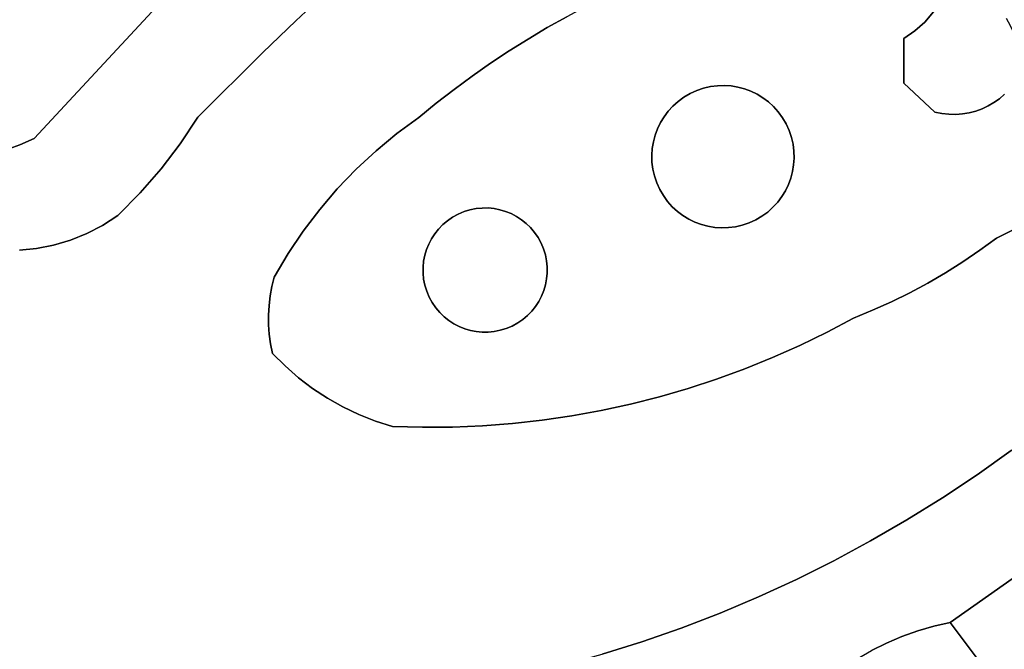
# Model space of a CAD drawing. Header units: inches. Extents: x 36.3 to 71.4, y 17.4 to 61.7.
# Tile 30 of 80: x 55.7 to 59.5, y 25.9 to 28.3. Entities that reach past the tile are written whole.
import ezdxf

# ---------------------------------------------------------------- set-up
doc = ezdxf.new("R2010")
doc.units = ezdxf.units.IN
doc.layers.add('SURFACES_FOR_SKETCHUP', color=7, linetype='Continuous')

msp = doc.modelspace()

# ---------------------------------------------------------------- linework, layer by layer
at = {"layer": 'SURFACES_FOR_SKETCHUP'}
for points, invisible_edges in [([(55.8, 27.8259), (55.646, 29.4465), (54.7423, 28.7334)], 11), ([(55.646, 29.4465), (55.8, 27.8259), (55.7513, 29.4333)], 3), ([(55.7513, 29.4333), (55.8, 27.8259), (55.8561, 29.4176)], 3), ([(56.5599, 28.6443), (55.8561, 29.4176), (55.8, 27.8259)], 3), ([(57.3028, 28.7267), (57.7404, 28.2449), (57.4368, 28.8321)], 3), ([(57.8143, 28.2862), (57.4368, 28.8321), (57.7404, 28.2449)], 3), ([(55.8, 27.8259), (54.7423, 28.7334), (55.2108, 27.8494)], 11), ([(57.1714, 28.6174), (57.596, 28.1568), (57.3028, 28.7267)], 3), ([(57.6677, 28.2018), (57.3028, 28.7267), (57.596, 28.1568)], 3), ([(57.7404, 28.2449), (57.3028, 28.7267), (57.6677, 28.2018)], 3), ([(58.4381, 28.5481), (59.0889, 28.2041), (59.0186, 28.698)], 3), ([(59.169, 28.2657), (59.2019, 28.3041), (59.0186, 28.698)], 10), ([(59.0889, 28.2041), (59.1312, 28.2322), (59.0186, 28.698)], 10), ([(59.169, 28.2657), (59.0186, 28.698), (59.1312, 28.2322)], 3), ([(55.8, 27.8259), (56.4189, 27.906), (56.5599, 28.6443)], 3), ([(56.665, 28.1505), (56.5599, 28.6443), (56.4189, 27.906)], 3), ([(56.7894, 28.2707), (56.5599, 28.6443), (56.665, 28.1505)], 3), ([(56.915, 28.3889), (56.5599, 28.6443), (56.7894, 28.2707)], 3), ([(57.0422, 28.5047), (57.456, 28.0615), (57.1714, 28.6174)], 3), ([(57.5254, 28.1101), (57.1714, 28.6174), (57.456, 28.0615)], 3), ([(57.596, 28.1568), (57.1714, 28.6174), (57.5254, 28.1101)], 3), ([(58.3572, 28.5223), (58.4361, 28.024), (58.4381, 28.5481)], 3), ([(58.4616, 28.0198), (58.4381, 28.5481), (58.4361, 28.024)], 3), ([(58.5108, 28.0041), (58.4381, 28.5481), (58.4866, 28.0131)], 3), ([(58.4381, 28.5481), (58.5341, 27.9929), (59.0889, 28.2041)], 11), ([(58.4866, 28.0131), (58.4381, 28.5481), (58.4616, 28.0198)], 3), ([(58.5341, 27.9929), (58.4381, 28.5481), (58.5108, 28.0041)], 3), ([(56.915, 28.3889), (57.3878, 28.0112), (57.0422, 28.5047)], 3), ([(57.456, 28.0615), (57.0422, 28.5047), (57.3878, 28.0112)], 3), ([(58.1977, 28.4645), (58.3579, 28.0217), (58.2771, 28.4944)], 3), ([(58.2771, 28.4944), (58.4102, 28.0258), (58.3572, 28.5223)], 3), ([(58.3841, 28.0251), (58.2771, 28.4944), (58.3579, 28.0217)], 3), ([(58.4102, 28.0258), (58.2771, 28.4944), (58.3841, 28.0251)], 3), ([(58.4361, 28.024), (58.3572, 28.5223), (58.4102, 28.0258)], 3), ([(58.1192, 28.4327), (58.332, 28.0158), (58.1977, 28.4645)], 3), ([(58.3579, 28.0217), (58.1977, 28.4645), (58.332, 28.0158)], 3), ([(58.1192, 28.4327), (58.0416, 28.3989), (58.2813, 27.9957)], 10), ([(58.1192, 28.4327), (58.2813, 27.9957), (58.3064, 28.0071)], 9), ([(58.1192, 28.4327), (58.3064, 28.0071), (58.332, 28.0158)], 9), ([(56.7894, 28.2707), (57.2551, 27.9053), (56.915, 28.3889)], 3), ([(57.3208, 27.9591), (56.915, 28.3889), (57.2551, 27.9053)], 3), ([(57.3878, 28.0112), (56.915, 28.3889), (57.3208, 27.9591)], 3), ([(57.9649, 28.3633), (58.2356, 27.9659), (58.0416, 28.3989)], 3), ([(58.2356, 27.9659), (58.2575, 27.9818), (58.0416, 28.3989)], 10), ([(58.2575, 27.9818), (58.2813, 27.9957), (58.0416, 28.3989)], 10), ([(57.8891, 28.3257), (58.2157, 27.9482), (57.9649, 28.3633)], 3), ([(58.2356, 27.9659), (57.9649, 28.3633), (58.2157, 27.9482)], 3), ([(57.8891, 28.3257), (57.8143, 28.2862), (58.1822, 27.9079)], 10), ([(58.1822, 27.9079), (58.1979, 27.9288), (57.8891, 28.3257)], 10), ([(58.1979, 27.9288), (58.2157, 27.9482), (57.8891, 28.3257)], 10), ([(59.169, 28.2657), (59.4924, 28.2515), (59.2019, 28.3041)], 3), ([(59.4768, 28.2791), (59.2019, 28.3041), (59.4924, 28.2515)], 3), ([(56.665, 28.1505), (57.0928, 27.7787), (56.7894, 28.2707)], 3), ([(57.172, 27.8442), (56.7894, 28.2707), (57.0928, 27.7787)], 3), ([(57.2551, 27.9053), (56.7894, 28.2707), (57.172, 27.8442)], 3), ([(57.8143, 28.2862), (57.7404, 28.2449), (58.1687, 27.8857)], 10), ([(58.1687, 27.8857), (58.1822, 27.9079), (57.8143, 28.2862)], 10), ([(59.169, 28.2657), (59.1312, 28.2322), (59.2592, 27.9169)], 10), ([(59.4924, 28.2515), (59.169, 28.2657), (59.5061, 28.2229)], 3), ([(59.5061, 28.2229), (59.169, 28.2657), (59.4504, 27.976)], 11), ([(59.4078, 27.9485), (59.4297, 27.9613), (59.169, 28.2657)], 10), ([(59.3363, 27.9226), (59.169, 28.2657), (59.311, 27.9183)], 3), ([(59.311, 27.9183), (59.169, 28.2657), (59.2853, 27.9164)], 3), ([(59.2592, 27.9169), (59.2853, 27.9164), (59.169, 28.2657)], 10), ([(59.4297, 27.9613), (59.4504, 27.976), (59.169, 28.2657)], 10), ([(59.3609, 27.9291), (59.169, 28.2657), (59.3363, 27.9226)], 3), ([(59.3848, 27.9377), (59.169, 28.2657), (59.3609, 27.9291)], 3), ([(59.3848, 27.9377), (59.4078, 27.9485), (59.169, 28.2657)], 10), ([(57.7404, 28.2449), (57.6677, 28.2018), (58.1484, 27.8382)], 10), ([(58.1574, 27.8624), (58.1687, 27.8857), (57.7404, 28.2449)], 10), ([(58.1484, 27.8382), (58.1574, 27.8624), (57.7404, 28.2449)], 10), ([(59.0889, 28.2041), (59.0889, 28.0342), (59.1312, 28.2322)], 2), ([(59.1312, 28.2322), (59.0889, 28.0342), (59.233, 27.9199)], 11), ([(59.233, 27.9199), (59.2592, 27.9169), (59.1312, 28.2322)], 10), ([(57.6677, 28.2018), (57.596, 28.1568), (58.1418, 27.8132)], 10), ([(58.1418, 27.8132), (58.1484, 27.8382), (57.6677, 28.2018)], 10), ([(58.5563, 27.9793), (59.0889, 28.2041), (58.5341, 27.9929)], 3), ([(58.5772, 27.9636), (59.0889, 28.2041), (58.5563, 27.9793)], 3), ([(58.5966, 27.9458), (59.0889, 28.2041), (58.5772, 27.9636)], 3), ([(58.6143, 27.926), (59.0889, 28.2041), (58.5966, 27.9458)], 3), ([(59.0889, 28.2041), (58.6143, 27.926), (59.0889, 28.0342)], 3), ([(59.5178, 28.1935), (59.5061, 28.2229), (59.4504, 27.976)], 10), ([(59.4504, 27.976), (59.4697, 27.9926), (59.5178, 28.1935)], 10), ([(57.5254, 28.1101), (57.6039, 27.541), (57.596, 28.1568)], 3), ([(58.1375, 27.7877), (57.596, 28.1568), (57.624, 27.5306)], 11), ([(58.1375, 27.7877), (58.1418, 27.8132), (57.596, 28.1568)], 10), ([(57.6039, 27.541), (57.624, 27.5306), (57.596, 28.1568)], 10), ([(56.665, 28.1505), (56.4189, 27.906), (56.9465, 27.6347)], 10), ([(56.665, 28.1505), (56.9465, 27.6347), (57.0176, 27.7088)], 9), ([(56.665, 28.1505), (57.0176, 27.7088), (57.0928, 27.7787)], 9), ([(57.456, 28.0615), (57.583, 27.5494), (57.5254, 28.1101)], 3), ([(57.6039, 27.541), (57.5254, 28.1101), (57.583, 27.5494)], 3), ([(57.3878, 28.0112), (57.5392, 27.5602), (57.456, 28.0615)], 3), ([(57.583, 27.5494), (57.456, 28.0615), (57.5614, 27.5558)], 3), ([(57.5614, 27.5558), (57.456, 28.0615), (57.5392, 27.5602)], 3), ([(57.3208, 27.9591), (57.4939, 27.5623), (57.3878, 28.0112)], 3), ([(57.5167, 27.5624), (57.3878, 28.0112), (57.4939, 27.5623)], 3), ([(57.5392, 27.5602), (57.3878, 28.0112), (57.5167, 27.5624)], 3), ([(58.4866, 28.0131), (58.4616, 28.0198), (58.2813, 27.9957)], 10), ([(58.3064, 28.0071), (58.2813, 27.9957), (58.4616, 28.0198)], 10), ([(58.6441, 27.8803), (58.4866, 28.0131), (58.2813, 27.9957)], 11), ([(58.4361, 28.024), (58.4102, 28.0258), (58.3064, 28.0071)], 10), ([(58.3064, 28.0071), (58.4102, 28.0258), (58.332, 28.0158)], 3), ([(58.4616, 28.0198), (58.4361, 28.024), (58.3064, 28.0071)], 10), ([(58.3841, 28.0251), (58.332, 28.0158), (58.4102, 28.0258)], 3), ([(58.3841, 28.0251), (58.3579, 28.0217), (58.332, 28.0158)], 8), ([(58.4866, 28.0131), (58.6441, 27.8803), (58.5108, 28.0041)], 3), ([(58.6441, 27.8803), (58.6302, 27.9041), (58.5108, 28.0041)], 10), ([(58.5108, 28.0041), (58.6302, 27.9041), (58.5341, 27.9929)], 3), ([(58.6302, 27.9041), (59.0889, 28.0342), (58.6143, 27.926)], 3), ([(58.6441, 27.8803), (59.0889, 28.0342), (58.6302, 27.9041)], 3), ([(58.6555, 27.8552), (59.0889, 28.0342), (58.6441, 27.8803)], 3), ([(58.6642, 27.8296), (59.0889, 28.0342), (58.6555, 27.8552)], 3), ([(58.6701, 27.8036), (59.0889, 28.0342), (58.6642, 27.8296)], 3), ([(58.6735, 27.7775), (59.0889, 28.0342), (58.6701, 27.8036)], 3), ([(59.0889, 28.0342), (58.6735, 27.7775), (59.2067, 27.9255)], 3), ([(59.2067, 27.9255), (59.233, 27.9199), (59.0889, 28.0342)], 2), ([(58.1484, 27.8382), (58.2813, 27.9957), (58.1574, 27.8624)], 3), ([(58.1484, 27.8382), (58.3234, 27.5), (58.2813, 27.9957)], 11), ([(58.2813, 27.9957), (58.2575, 27.9818), (58.1574, 27.8624)], 10), ([(58.1574, 27.8624), (58.2575, 27.9818), (58.1687, 27.8857)], 3), ([(58.1687, 27.8857), (58.2575, 27.9818), (58.1822, 27.9079)], 3), ([(58.2575, 27.9818), (58.2356, 27.9659), (58.1822, 27.9079)], 10), ([(58.6441, 27.8803), (58.2813, 27.9957), (58.6615, 27.675)], 11), ([(58.6615, 27.675), (58.2813, 27.9957), (58.3234, 27.5)], 11), ([(58.5341, 27.9929), (58.6302, 27.9041), (58.5563, 27.9793)], 3), ([(58.5772, 27.9636), (58.5563, 27.9793), (58.6143, 27.926)], 10), ([(58.6302, 27.9041), (58.6143, 27.926), (58.5563, 27.9793)], 10), ([(59.4504, 27.976), (59.4297, 27.9613), (59.7099, 27.6186)], 10), ([(59.4697, 27.9926), (59.4504, 27.976), (59.758, 27.6601)], 10), ([(59.7099, 27.6186), (59.758, 27.6601), (59.4504, 27.976)], 10), ([(57.2551, 27.9053), (57.471, 27.5601), (57.3208, 27.9591)], 3), ([(57.4939, 27.5623), (57.3208, 27.9591), (57.471, 27.5601)], 3), ([(58.1979, 27.9288), (58.1822, 27.9079), (58.2356, 27.9659)], 10), ([(58.2356, 27.9659), (58.2157, 27.9482), (58.1979, 27.9288)], 8), ([(58.6143, 27.926), (58.5966, 27.9458), (58.5772, 27.9636)], 8), ([(59.3848, 27.9377), (59.3609, 27.9291), (59.5532, 27.5087)], 10), ([(59.4078, 27.9485), (59.3848, 27.9377), (59.6074, 27.5428)], 10), ([(59.5532, 27.5087), (59.6074, 27.5428), (59.3848, 27.9377)], 10), ([(59.4297, 27.9613), (59.4078, 27.9485), (59.6597, 27.5795)], 10), ([(59.6074, 27.5428), (59.6597, 27.5795), (59.4078, 27.9485)], 10), ([(59.6597, 27.5795), (59.7099, 27.6186), (59.4297, 27.9613)], 10), ([(56.4189, 27.906), (55.8, 27.8259), (56.3527, 27.8056)], 3), ([(56.3527, 27.8056), (56.8798, 27.5568), (56.4189, 27.906)], 3), ([(56.9465, 27.6347), (56.4189, 27.906), (56.8798, 27.5568)], 3), ([(57.172, 27.8442), (57.4034, 27.5392), (57.2551, 27.9053)], 3), ([(57.4256, 27.5486), (57.2551, 27.9053), (57.4034, 27.5392)], 3), ([(57.4482, 27.5555), (57.2551, 27.9053), (57.4256, 27.5486)], 3), ([(57.471, 27.5601), (57.2551, 27.9053), (57.4482, 27.5555)], 3), ([(58.6682, 27.6999), (59.2067, 27.9255), (58.6724, 27.7255)], 3), ([(59.2067, 27.9255), (58.6682, 27.6999), (59.1799, 27.2783)], 11), ([(58.6724, 27.7255), (59.2067, 27.9255), (58.6742, 27.7514)], 3), ([(58.6742, 27.7514), (59.2067, 27.9255), (58.6735, 27.7775)], 3), ([(59.1799, 27.2783), (59.2469, 27.3174), (59.2067, 27.9255)], 10), ([(59.2469, 27.3174), (59.3125, 27.3588), (59.2067, 27.9255)], 10), ([(59.233, 27.9199), (59.2067, 27.9255), (59.3125, 27.3588)], 10), ([(59.3767, 27.4026), (59.233, 27.9199), (59.3125, 27.3588)], 3), ([(59.233, 27.9199), (59.3767, 27.4026), (59.2592, 27.9169)], 3), ([(59.4393, 27.4486), (59.2592, 27.9169), (59.3767, 27.4026)], 3), ([(59.2853, 27.9164), (59.2592, 27.9169), (59.4393, 27.4486)], 10), ([(59.311, 27.9183), (59.2853, 27.9164), (59.4393, 27.4486)], 10), ([(59.3363, 27.9226), (59.311, 27.9183), (59.4972, 27.4773)], 10), ([(59.4393, 27.4486), (59.4972, 27.4773), (59.311, 27.9183)], 10), ([(59.3609, 27.9291), (59.3363, 27.9226), (59.4972, 27.4773)], 10), ([(59.4972, 27.4773), (59.5532, 27.5087), (59.3609, 27.9291)], 10), ([(58.6615, 27.675), (58.6682, 27.6999), (58.6441, 27.8803)], 10), ([(58.6555, 27.8552), (58.6441, 27.8803), (58.6682, 27.6999)], 10), ([(58.6724, 27.7255), (58.6742, 27.7514), (58.6555, 27.8552)], 10), ([(58.6555, 27.8552), (58.6742, 27.7514), (58.6642, 27.8296)], 3), ([(58.6682, 27.6999), (58.6724, 27.7255), (58.6555, 27.8552)], 10), ([(55.2577, 27.8221), (55.7459, 27.8014), (55.2108, 27.8494)], 3), ([(55.8, 27.8259), (55.2108, 27.8494), (55.7459, 27.8014)], 3), ([(55.7459, 27.8014), (55.2577, 27.8221), (55.6904, 27.7811)], 3), ([(55.8, 27.8259), (55.7459, 27.8014), (55.9369, 27.4404)], 10), ([(56.2801, 27.71), (55.8, 27.8259), (56.2013, 27.6193)], 3), ([(56.0589, 27.4966), (56.1166, 27.534), (55.8, 27.8259)], 10), ([(56.2013, 27.6193), (55.8, 27.8259), (56.1166, 27.534)], 3), ([(55.9988, 27.4654), (56.0589, 27.4966), (55.8, 27.8259)], 10), ([(55.9369, 27.4404), (55.9988, 27.4654), (55.8, 27.8259)], 10), ([(56.3527, 27.8056), (55.8, 27.8259), (56.2801, 27.71)], 3), ([(57.0928, 27.7787), (57.3629, 27.5144), (57.172, 27.8442)], 3), ([(57.3823, 27.5277), (57.172, 27.8442), (57.3629, 27.5144)], 3), ([(57.4034, 27.5392), (57.172, 27.8442), (57.3823, 27.5277)], 3), ([(58.1484, 27.8382), (58.1418, 27.8132), (58.1659, 27.6329)], 10), ([(58.1659, 27.6329), (58.3234, 27.5), (58.1484, 27.8382)], 11), ([(58.6735, 27.7775), (58.6642, 27.8296), (58.6742, 27.7514)], 3), ([(58.6735, 27.7775), (58.6701, 27.8036), (58.6642, 27.8296)], 8), ([(55.6904, 27.7811), (55.8093, 27.4089), (55.7459, 27.8014)], 3), ([(55.7444, 27.4023), (55.8093, 27.4089), (55.6904, 27.7811)], 10), ([(55.8736, 27.4216), (55.9369, 27.4404), (55.7459, 27.8014)], 10), ([(55.8736, 27.4216), (55.7459, 27.8014), (55.8093, 27.4089)], 3), ([(56.2801, 27.71), (56.7602, 27.3898), (56.3527, 27.8056)], 3), ([(56.8798, 27.5568), (56.3527, 27.8056), (56.8177, 27.4751)], 3), ([(56.8177, 27.4751), (56.3527, 27.8056), (56.7602, 27.3898)], 3), ([(57.624, 27.5306), (57.643, 27.5182), (58.1375, 27.7877)], 10), ([(58.1357, 27.7618), (58.1375, 27.7877), (57.643, 27.5182)], 10), ([(58.1375, 27.7877), (58.1357, 27.7618), (58.1544, 27.658)], 10), ([(58.1418, 27.8132), (58.1375, 27.7877), (58.1544, 27.658)], 10), ([(58.1544, 27.658), (58.1659, 27.6329), (58.1418, 27.8132)], 10), ([(57.0176, 27.7088), (57.3291, 27.4829), (57.0928, 27.7787)], 3), ([(57.3451, 27.4994), (57.0928, 27.7787), (57.3291, 27.4829)], 3), ([(57.3629, 27.5144), (57.0928, 27.7787), (57.3451, 27.4994)], 3), ([(57.643, 27.5182), (57.6608, 27.504), (58.1357, 27.7618)], 10), ([(58.1365, 27.7357), (58.1357, 27.7618), (57.6608, 27.504)], 10), ([(58.1365, 27.7357), (58.1458, 27.6836), (58.1357, 27.7618)], 3), ([(58.1544, 27.658), (58.1357, 27.7618), (58.1458, 27.6836)], 3), ([(56.2801, 27.71), (56.2013, 27.6193), (56.7075, 27.3011)], 10), ([(56.7075, 27.3011), (56.7602, 27.3898), (56.2801, 27.71)], 10), ([(56.9465, 27.6347), (57.3025, 27.446), (57.0176, 27.7088)], 3), ([(57.3149, 27.465), (57.0176, 27.7088), (57.3025, 27.446)], 3), ([(57.3291, 27.4829), (57.0176, 27.7088), (57.3149, 27.465)], 3), ([(57.6608, 27.504), (57.6773, 27.488), (58.1365, 27.7357)], 10), ([(58.1398, 27.7095), (58.1365, 27.7357), (57.6773, 27.488)], 10), ([(57.6773, 27.488), (57.6923, 27.4703), (58.1398, 27.7095)], 10), ([(58.1458, 27.6836), (58.1398, 27.7095), (57.6923, 27.4703)], 10), ([(58.1365, 27.7357), (58.1398, 27.7095), (58.1458, 27.6836)], 8), ([(57.6923, 27.4703), (57.7057, 27.4508), (58.1458, 27.6836)], 10), ([(58.1544, 27.658), (58.1458, 27.6836), (57.7057, 27.4508)], 10), ([(58.5287, 27.5174), (58.6615, 27.675), (58.3234, 27.5)], 11), ([(58.6615, 27.675), (58.5287, 27.5174), (58.6525, 27.6507)], 3), ([(58.6615, 27.675), (58.6525, 27.6507), (59.1116, 27.2416)], 10), ([(58.6615, 27.675), (59.1799, 27.2783), (58.6682, 27.6999)], 3), ([(59.1116, 27.2416), (59.1799, 27.2783), (58.6615, 27.675)], 10), ([(56.8798, 27.5568), (57.2837, 27.405), (56.9465, 27.6347)], 3), ([(57.3025, 27.446), (56.9465, 27.6347), (57.2921, 27.4259)], 3), ([(57.2921, 27.4259), (56.9465, 27.6347), (57.2837, 27.405)], 3), ([(57.7057, 27.4508), (57.7172, 27.4297), (58.1544, 27.658)], 10), ([(58.1659, 27.6329), (58.1544, 27.658), (57.7172, 27.4297)], 10), ([(57.7172, 27.4297), (57.7266, 27.4075), (58.1659, 27.6329)], 10), ([(58.1797, 27.6091), (58.1659, 27.6329), (57.7266, 27.4075)], 10), ([(58.1659, 27.6329), (58.1797, 27.6091), (58.2991, 27.509)], 10), ([(58.3234, 27.5), (58.1659, 27.6329), (58.2991, 27.509)], 3), ([(58.5287, 27.5174), (58.5525, 27.5313), (58.6525, 27.6507)], 10), ([(58.6525, 27.6507), (58.5525, 27.5313), (58.6413, 27.6275)], 3), ([(58.6525, 27.6507), (58.6413, 27.6275), (59.042, 27.2073)], 10), ([(59.042, 27.2073), (59.1116, 27.2416), (58.6525, 27.6507)], 10), ([(56.2013, 27.6193), (56.1166, 27.534), (56.6989, 27.2656)], 10), ([(56.6989, 27.2656), (56.7075, 27.3011), (56.2013, 27.6193)], 10), ([(57.7266, 27.4075), (57.7335, 27.3849), (58.1797, 27.6091)], 10), ([(58.1956, 27.5872), (58.1797, 27.6091), (57.7335, 27.3849)], 10), ([(58.2759, 27.5203), (58.1797, 27.6091), (58.2537, 27.5338)], 3), ([(58.2991, 27.509), (58.1797, 27.6091), (58.2759, 27.5203)], 3), ([(58.1797, 27.6091), (58.1956, 27.5872), (58.2537, 27.5338)], 10), ([(58.6413, 27.6275), (58.5525, 27.5313), (58.6277, 27.6053)], 3), ([(58.5525, 27.5313), (58.5744, 27.5472), (58.6277, 27.6053)], 10), ([(58.612, 27.5844), (58.6277, 27.6053), (58.5744, 27.5472)], 10), ([(58.6277, 27.6053), (58.612, 27.5844), (58.9711, 27.1754)], 10), ([(58.6413, 27.6275), (58.6277, 27.6053), (59.042, 27.2073)], 10), ([(58.9711, 27.1754), (59.042, 27.2073), (58.6277, 27.6053)], 10), ([(57.5392, 27.5602), (57.5167, 27.5624), (57.4256, 27.5486)], 10), ([(57.4256, 27.5486), (57.5167, 27.5624), (57.4482, 27.5555)], 3), ([(57.5614, 27.5558), (57.5392, 27.5602), (57.4256, 27.5486)], 10), ([(57.4939, 27.5623), (57.4482, 27.5555), (57.5167, 27.5624)], 3), ([(57.4939, 27.5623), (57.471, 27.5601), (57.4482, 27.5555)], 8), ([(57.7335, 27.3849), (57.7381, 27.3621), (58.1956, 27.5872)], 10), ([(58.2134, 27.5673), (58.1956, 27.5872), (57.7381, 27.3621)], 10), ([(57.7381, 27.3621), (57.7403, 27.3393), (58.2134, 27.5673)], 10), ([(58.2328, 27.5495), (58.2134, 27.5673), (57.7403, 27.3393)], 10), ([(58.2328, 27.5495), (58.2537, 27.5338), (58.1956, 27.5872)], 10), ([(58.1956, 27.5872), (58.2134, 27.5673), (58.2328, 27.5495)], 8), ([(58.5744, 27.5472), (58.5942, 27.565), (58.612, 27.5844)], 8), ([(58.5942, 27.565), (58.5744, 27.5472), (58.8992, 27.1461)], 10), ([(58.612, 27.5844), (58.5942, 27.565), (58.8992, 27.1461)], 10), ([(58.8992, 27.1461), (58.9711, 27.1754), (58.612, 27.5844)], 10), ([(56.1166, 27.534), (56.0589, 27.4966), (56.6863, 27.1572)], 10), ([(56.6863, 27.1572), (56.6883, 27.1935), (56.1166, 27.534)], 10), ([(56.6883, 27.1935), (56.6924, 27.2297), (56.1166, 27.534)], 10), ([(56.6924, 27.2297), (56.6989, 27.2656), (56.1166, 27.534)], 10), ([(56.8177, 27.4751), (57.2729, 27.3612), (56.8798, 27.5568)], 3), ([(57.2837, 27.405), (56.8798, 27.5568), (57.2773, 27.3834)], 3), ([(57.2773, 27.3834), (56.8798, 27.5568), (57.2729, 27.3612)], 3), ([(57.2837, 27.405), (57.4034, 27.5392), (57.2921, 27.4259)], 3), ([(57.4034, 27.5392), (57.2837, 27.405), (57.2939, 27.2255)], 11), ([(57.4034, 27.5392), (57.3823, 27.5277), (57.2921, 27.4259)], 10), ([(57.2921, 27.4259), (57.3823, 27.5277), (57.3025, 27.446)], 3), ([(57.7172, 27.4297), (57.4034, 27.5392), (57.2939, 27.2255)], 11), ([(57.3025, 27.446), (57.3823, 27.5277), (57.3149, 27.465)], 3), ([(57.3823, 27.5277), (57.3629, 27.5144), (57.3149, 27.465)], 10), ([(57.583, 27.5494), (57.5614, 27.5558), (57.4034, 27.5392)], 10), ([(57.4256, 27.5486), (57.4034, 27.5392), (57.5614, 27.5558)], 10), ([(57.7172, 27.4297), (57.583, 27.5494), (57.4034, 27.5392)], 11), ([(57.583, 27.5494), (57.7172, 27.4297), (57.6039, 27.541)], 3), ([(57.7172, 27.4297), (57.7057, 27.4508), (57.6039, 27.541)], 10), ([(57.6039, 27.541), (57.7057, 27.4508), (57.624, 27.5306)], 3), ([(57.624, 27.5306), (57.7057, 27.4508), (57.643, 27.5182)], 3), ([(57.7338, 27.2717), (58.1649, 26.8482), (58.2759, 27.5203)], 11), ([(57.7382, 27.2939), (57.7338, 27.2717), (58.2759, 27.5203)], 10), ([(58.2759, 27.5203), (58.2537, 27.5338), (57.7382, 27.2939)], 10), ([(57.7403, 27.3164), (57.7382, 27.2939), (58.2537, 27.5338)], 10), ([(58.2537, 27.5338), (58.2328, 27.5495), (57.7403, 27.3164)], 10), ([(57.7403, 27.3393), (57.7403, 27.3164), (58.2328, 27.5495)], 10), ([(58.1649, 26.8482), (58.2735, 26.8798), (58.2759, 27.5203)], 10), ([(58.2991, 27.509), (58.2759, 27.5203), (58.2735, 26.8798)], 10), ([(58.5525, 27.5313), (58.5287, 27.5174), (58.7985, 27.0926)], 10), ([(58.5744, 27.5472), (58.5525, 27.5313), (58.7985, 27.0926)], 10), ([(58.7985, 27.0926), (58.8992, 27.1461), (58.5744, 27.5472)], 10), ([(56.6867, 27.1209), (56.0589, 27.4966), (55.9988, 27.4654)], 9), ([(56.6867, 27.1209), (56.6863, 27.1572), (56.0589, 27.4966)], 10), ([(57.3291, 27.4829), (57.3149, 27.465), (57.3629, 27.5144)], 10), ([(57.3629, 27.5144), (57.3451, 27.4994), (57.3291, 27.4829)], 8), ([(57.6608, 27.504), (57.643, 27.5182), (57.6923, 27.4703)], 10), ([(57.7057, 27.4508), (57.6923, 27.4703), (57.643, 27.5182)], 10), ([(57.6923, 27.4703), (57.6773, 27.488), (57.6608, 27.504)], 8), ([(58.3234, 27.5), (58.2991, 27.509), (58.2735, 26.8798)], 10), ([(58.381, 26.915), (58.3234, 27.5), (58.2735, 26.8798)], 3), ([(58.3234, 27.5), (58.3483, 27.4934), (58.5287, 27.5174)], 10), ([(58.3483, 27.4934), (58.3234, 27.5), (58.381, 26.915)], 10), ([(58.5036, 27.506), (58.5287, 27.5174), (58.3483, 27.4934)], 10), ([(58.3483, 27.4934), (58.3739, 27.4891), (58.5036, 27.506)], 10), ([(58.3739, 27.4891), (58.3483, 27.4934), (58.381, 26.915)], 10), ([(58.3739, 27.4891), (58.3998, 27.4873), (58.5036, 27.506)], 10), ([(58.3998, 27.4873), (58.3739, 27.4891), (58.4874, 26.9539)], 10), ([(58.381, 26.915), (58.4874, 26.9539), (58.3739, 27.4891)], 10), ([(58.5036, 27.506), (58.3998, 27.4873), (58.478, 27.4974)], 3), ([(58.4259, 27.4881), (58.478, 27.4974), (58.3998, 27.4873)], 3), ([(58.4259, 27.4881), (58.3998, 27.4873), (58.4874, 26.9539)], 10), ([(58.4259, 27.4881), (58.452, 27.4914), (58.478, 27.4974)], 8), ([(58.452, 27.4914), (58.4259, 27.4881), (58.5925, 26.9965)], 10), ([(58.4874, 26.9539), (58.5925, 26.9965), (58.4259, 27.4881)], 10), ([(58.478, 27.4974), (58.452, 27.4914), (58.5925, 26.9965)], 10), ([(58.5036, 27.506), (58.478, 27.4974), (58.6962, 27.0427)], 10), ([(58.5925, 26.9965), (58.6962, 27.0427), (58.478, 27.4974)], 10), ([(58.5287, 27.5174), (58.5036, 27.506), (58.6962, 27.0427)], 10), ([(58.6962, 27.0427), (58.7985, 27.0926), (58.5287, 27.5174)], 10), ([(55.9369, 27.4404), (56.6941, 27.0484), (55.9988, 27.4654)], 3), ([(56.6867, 27.1209), (55.9988, 27.4654), (56.6893, 27.0846)], 3), ([(56.6893, 27.0846), (55.9988, 27.4654), (56.6941, 27.0484)], 3), ([(56.7602, 27.3898), (57.2708, 27.3159), (56.8177, 27.4751)], 3), ([(57.2708, 27.3387), (56.8177, 27.4751), (57.2708, 27.3159)], 3), ([(57.2729, 27.3612), (56.8177, 27.4751), (57.2708, 27.3387)], 3), ([(59.4393, 27.4486), (59.3767, 27.4026), (59.863, 26.9401)], 10), ([(59.4972, 27.4773), (59.4393, 27.4486), (59.863, 26.9401)], 10), ([(55.7936, 25.8266), (55.8093, 27.4089), (55.6421, 25.8717)], 3), ([(55.7444, 27.4023), (55.6421, 25.8717), (55.8093, 27.4089)], 3), ([(55.8093, 27.4089), (55.7936, 25.8266), (56.7012, 27.0125)], 11), ([(55.8093, 27.4089), (56.7012, 27.0125), (55.8736, 27.4216)], 3), ([(55.8736, 27.4216), (56.7012, 27.0125), (55.9369, 27.4404)], 3), ([(56.6941, 27.0484), (55.9369, 27.4404), (56.7012, 27.0125)], 3), ([(57.2939, 27.2255), (57.6077, 27.1159), (57.7172, 27.4297)], 11), ([(57.6077, 27.1159), (57.7274, 27.2501), (57.7172, 27.4297)], 11), ([(57.7274, 27.2501), (57.7338, 27.2717), (57.7172, 27.4297)], 10), ([(57.7266, 27.4075), (57.7172, 27.4297), (57.7338, 27.2717)], 10), ([(56.7075, 27.3011), (56.6989, 27.2656), (56.7602, 27.3898)], 2), ([(56.6989, 27.2656), (57.2776, 27.2702), (56.7602, 27.3898)], 11), ([(57.273, 27.293), (56.7602, 27.3898), (57.2776, 27.2702)], 3), ([(57.2708, 27.3159), (56.7602, 27.3898), (57.273, 27.293)], 3), ([(57.2773, 27.3834), (57.2729, 27.3612), (57.2845, 27.2476)], 10), ([(57.2837, 27.405), (57.2773, 27.3834), (57.2939, 27.2255)], 10), ([(57.2845, 27.2476), (57.2939, 27.2255), (57.2773, 27.3834)], 10), ([(57.7382, 27.2939), (57.7403, 27.3164), (57.7266, 27.4075)], 10), ([(57.7266, 27.4075), (57.7403, 27.3164), (57.7335, 27.3849)], 3), ([(57.7338, 27.2717), (57.7382, 27.2939), (57.7266, 27.4075)], 10), ([(57.7403, 27.3393), (57.7335, 27.3849), (57.7403, 27.3164)], 3), ([(57.7403, 27.3393), (57.7381, 27.3621), (57.7335, 27.3849)], 8), ([(59.3767, 27.4026), (59.3125, 27.3588), (59.7436, 26.838)], 10), ([(59.7436, 26.838), (59.863, 26.9401), (59.3767, 27.4026)], 10), ([(57.2729, 27.3612), (57.2708, 27.3387), (57.2845, 27.2476)], 10), ([(57.2708, 27.3159), (57.2776, 27.2702), (57.2708, 27.3387)], 3), ([(57.2845, 27.2476), (57.2708, 27.3387), (57.2776, 27.2702)], 3), ([(59.3125, 27.3588), (59.2469, 27.3174), (59.621, 26.7394)], 10), ([(59.621, 26.7394), (59.7436, 26.838), (59.3125, 27.3588)], 10), ([(57.2708, 27.3159), (57.273, 27.293), (57.2776, 27.2702)], 8), ([(59.2469, 27.3174), (59.1799, 27.2783), (59.621, 26.7394)], 10), ([(56.6883, 27.1935), (57.2776, 27.2702), (56.6924, 27.2297)], 3), ([(57.2776, 27.2702), (56.6883, 27.1935), (57.2845, 27.2476)], 3), ([(56.6924, 27.2297), (57.2776, 27.2702), (56.6989, 27.2656)], 3), ([(57.7338, 27.2717), (57.7274, 27.2501), (58.1649, 26.8482)], 10), ([(59.1799, 27.2783), (59.1116, 27.2416), (59.4952, 26.6443)], 10), ([(59.4952, 26.6443), (59.621, 26.7394), (59.1799, 27.2783)], 10), ([(56.7993, 26.9202), (57.2845, 27.2476), (56.6863, 27.1572)], 11), ([(56.6863, 27.1572), (57.2845, 27.2476), (56.6883, 27.1935)], 3), ([(56.8527, 26.8795), (57.2845, 27.2476), (56.7993, 26.9202)], 3), ([(57.2845, 27.2476), (56.8527, 26.8795), (57.2939, 27.2255)], 3), ([(56.9087, 26.8427), (57.2939, 27.2255), (56.8527, 26.8795)], 3), ([(57.2939, 27.2255), (56.9087, 26.8427), (57.3054, 27.2043)], 3), ([(57.2939, 27.2255), (57.3054, 27.2043), (57.4072, 27.1141)], 10), ([(57.4281, 27.1057), (57.2939, 27.2255), (57.4072, 27.1141)], 3), ([(57.2939, 27.2255), (57.4281, 27.1057), (57.6077, 27.1159)], 11), ([(57.7274, 27.2501), (57.6077, 27.1159), (57.719, 27.2292)], 3), ([(57.6077, 27.1159), (57.6288, 27.1274), (57.719, 27.2292)], 10), ([(57.719, 27.2292), (57.6288, 27.1274), (57.7086, 27.2091)], 3), ([(57.7086, 27.2091), (58.0553, 26.8205), (57.719, 27.2292)], 3), ([(57.719, 27.2292), (58.0553, 26.8205), (57.7274, 27.2501)], 3), ([(58.0553, 26.8205), (58.1649, 26.8482), (57.7274, 27.2501)], 10), ([(59.1116, 27.2416), (59.042, 27.2073), (59.4952, 26.6443)], 10), ([(56.9671, 26.8097), (57.3054, 27.2043), (56.9087, 26.8427)], 3), ([(57.3054, 27.2043), (56.9671, 26.8097), (57.3188, 27.1849)], 3), ([(57.0277, 26.7808), (57.3188, 27.1849), (56.9671, 26.8097)], 3), ([(57.3188, 27.1849), (57.0277, 26.7808), (57.3338, 27.1671)], 3), ([(57.3871, 27.1245), (57.3054, 27.2043), (57.3681, 27.1369)], 3), ([(57.4072, 27.1141), (57.3054, 27.2043), (57.3871, 27.1245)], 3), ([(57.3054, 27.2043), (57.3188, 27.1849), (57.3681, 27.1369)], 10), ([(57.3503, 27.1511), (57.3681, 27.1369), (57.3188, 27.1849)], 10), ([(57.3188, 27.1849), (57.3338, 27.1671), (57.3503, 27.1511)], 8), ([(57.7086, 27.2091), (57.6288, 27.1274), (57.6962, 27.1901)], 3), ([(57.6288, 27.1274), (57.6482, 27.1408), (57.6962, 27.1901)], 10), ([(57.682, 27.1723), (57.6962, 27.1901), (57.6482, 27.1408)], 10), ([(57.682, 27.1723), (57.9448, 26.7965), (57.6962, 27.1901)], 3), ([(57.6962, 27.1901), (57.9448, 26.7965), (57.7086, 27.2091)], 3), ([(58.0553, 26.8205), (57.7086, 27.2091), (57.9448, 26.7965)], 3), ([(59.042, 27.2073), (58.9711, 27.1754), (59.3663, 26.553)], 10), ([(59.3663, 26.553), (59.4952, 26.6443), (59.042, 27.2073)], 10), ([(56.6863, 27.1572), (56.6867, 27.1209), (56.7993, 26.9202)], 10), ([(57.0903, 26.7561), (57.3338, 27.1671), (57.0277, 26.7808)], 3), ([(57.3338, 27.1671), (57.0903, 26.7561), (57.3503, 27.1511)], 3), ([(57.1547, 26.7357), (57.3503, 27.1511), (57.0903, 26.7561)], 3), ([(57.3503, 27.1511), (57.1547, 26.7357), (57.3681, 27.1369)], 3), ([(57.6482, 27.1408), (57.666, 27.1558), (57.682, 27.1723)], 8), ([(57.6482, 27.1408), (57.8335, 26.7763), (57.666, 27.1558)], 3), ([(57.666, 27.1558), (57.8335, 26.7763), (57.682, 27.1723)], 3), ([(57.9448, 26.7965), (57.682, 27.1723), (57.8335, 26.7763)], 3), ([(58.9711, 27.1754), (58.8992, 27.1461), (59.2347, 26.4656)], 10), ([(59.2347, 26.4656), (59.3663, 26.553), (58.9711, 27.1754)], 10), ([(56.7487, 26.9646), (56.7993, 26.9202), (56.6867, 27.1209)], 10), ([(56.6893, 27.0846), (56.7487, 26.9646), (56.6867, 27.1209)], 3), ([(57.2687, 26.7327), (57.3681, 27.1369), (57.1547, 26.7357)], 3), ([(57.3871, 27.1245), (57.3681, 27.1369), (57.2687, 26.7327)], 10), ([(57.4072, 27.1141), (57.3871, 27.1245), (57.2687, 26.7327)], 10), ([(57.2687, 26.7327), (57.3824, 26.7337), (57.4072, 27.1141)], 10), ([(57.4281, 27.1057), (57.4072, 27.1141), (57.3824, 26.7337)], 10), ([(57.4281, 27.1057), (57.4497, 27.0993), (57.6077, 27.1159)], 10), ([(57.5855, 27.1065), (57.6077, 27.1159), (57.4497, 27.0993)], 10), ([(57.5855, 27.1065), (57.7215, 26.7598), (57.6077, 27.1159)], 3), ([(57.6077, 27.1159), (57.7215, 26.7598), (57.6288, 27.1274)], 3), ([(57.6288, 27.1274), (57.8335, 26.7763), (57.6482, 27.1408)], 3), ([(57.8335, 26.7763), (57.6288, 27.1274), (57.7215, 26.7598)], 3), ([(58.8992, 27.1461), (58.7985, 27.0926), (59.2347, 26.4656)], 10), ([(56.6893, 27.0846), (56.6941, 27.0484), (56.7487, 26.9646)], 10), ([(57.4497, 27.0993), (57.4281, 27.1057), (57.3824, 26.7337)], 10), ([(57.4719, 27.0949), (57.4497, 27.0993), (57.3824, 26.7337)], 10), ([(57.3824, 26.7337), (57.4959, 26.7385), (57.4719, 27.0949)], 10), ([(57.4497, 27.0993), (57.4719, 27.0949), (57.5855, 27.1065)], 10), ([(57.4719, 27.0949), (57.4944, 27.0928), (57.5855, 27.1065)], 10), ([(57.4944, 27.0928), (57.4719, 27.0949), (57.4959, 26.7385)], 10), ([(57.5855, 27.1065), (57.4944, 27.0928), (57.5629, 27.0996)], 3), ([(57.5172, 27.0928), (57.5629, 27.0996), (57.4944, 27.0928)], 3), ([(57.4944, 27.0928), (57.4959, 26.7385), (57.5172, 27.0928)], 3), ([(57.6089, 26.7473), (57.5172, 27.0928), (57.4959, 26.7385)], 3), ([(57.5172, 27.0928), (57.5401, 27.095), (57.5629, 27.0996)], 8), ([(57.5172, 27.0928), (57.6089, 26.7473), (57.5401, 27.095)], 3), ([(57.5401, 27.095), (57.6089, 26.7473), (57.5629, 27.0996)], 3), ([(57.5629, 27.0996), (57.6089, 26.7473), (57.5855, 27.1065)], 3), ([(57.7215, 26.7598), (57.5855, 27.1065), (57.6089, 26.7473)], 3), ([(58.7985, 27.0926), (58.6962, 27.0427), (59.1003, 26.3822)], 10), ([(59.1003, 26.3822), (59.2347, 26.4656), (58.7985, 27.0926)], 10), ([(56.7012, 27.0125), (56.7487, 26.9646), (56.6941, 27.0484)], 2), ([(58.6962, 27.0427), (58.5925, 26.9965), (58.9635, 26.3029)], 10), ([(58.9635, 26.3029), (59.1003, 26.3822), (58.6962, 27.0427)], 10), ([(55.946, 25.7885), (56.7012, 27.0125), (55.7936, 25.8266)], 3), ([(56.0993, 25.7574), (56.7012, 27.0125), (55.946, 25.7885)], 3), ([(56.7012, 27.0125), (56.0993, 25.7574), (56.7487, 26.9646)], 3), ([(56.2534, 25.733), (56.7487, 26.9646), (56.0993, 25.7574)], 3), ([(56.7487, 26.9646), (56.2534, 25.733), (56.7993, 26.9202)], 3), ([(58.5925, 26.9965), (58.4874, 26.9539), (58.8242, 26.2278)], 10), ([(58.8242, 26.2278), (58.9635, 26.3029), (58.5925, 26.9965)], 10), ([(58.4874, 26.9539), (58.381, 26.915), (58.8242, 26.2278)], 10), ([(56.408, 25.7153), (56.7993, 26.9202), (56.2534, 25.733)], 3), ([(56.7993, 26.9202), (56.408, 25.7153), (56.8527, 26.8795)], 3), ([(58.381, 26.915), (58.2735, 26.8798), (58.6828, 26.1572)], 10), ([(58.6828, 26.1572), (58.8242, 26.2278), (58.381, 26.915)], 10), ([(56.5629, 25.7041), (56.8527, 26.8795), (56.408, 25.7153)], 3), ([(56.8527, 26.8795), (56.5629, 25.7041), (56.9087, 26.8427)], 3), ([(58.1649, 26.8482), (58.5394, 26.0911), (58.2735, 26.8798)], 3), ([(58.6828, 26.1572), (58.2735, 26.8798), (58.5394, 26.0911)], 3), ([(56.9087, 26.8427), (56.5629, 25.7041), (56.9671, 26.8097)], 3), ([(57.9448, 26.7965), (58.247, 25.973), (58.0553, 26.8205)], 3), ([(58.0553, 26.8205), (58.3941, 26.0296), (58.1649, 26.8482)], 3), ([(58.3941, 26.0296), (58.0553, 26.8205), (58.247, 25.973)], 3), ([(58.5394, 26.0911), (58.1649, 26.8482), (58.3941, 26.0296)], 3), ([(56.7181, 25.6993), (56.9671, 26.8097), (56.5629, 25.7041)], 3), ([(56.9671, 26.8097), (56.7181, 25.6993), (57.0277, 26.7808)], 3), ([(56.8734, 25.7007), (57.0277, 26.7808), (56.7181, 25.6993)], 3), ([(57.0277, 26.7808), (56.8734, 25.7007), (57.0903, 26.7561)], 3), ([(57.8335, 26.7763), (57.7215, 26.7598), (57.9485, 25.8746)], 10), ([(57.9448, 26.7965), (57.8335, 26.7763), (58.0985, 25.9213)], 10), ([(57.9485, 25.8746), (58.0985, 25.9213), (57.8335, 26.7763)], 10), ([(58.247, 25.973), (57.9448, 26.7965), (58.0985, 25.9213)], 3), ([(57.0286, 25.7082), (57.0903, 26.7561), (56.8734, 25.7007)], 3), ([(57.0903, 26.7561), (57.0286, 25.7082), (57.1547, 26.7357)], 3), ([(57.3824, 26.7337), (57.4919, 25.7663), (57.4959, 26.7385)], 3), ([(57.645, 25.7969), (57.4959, 26.7385), (57.4919, 25.7663)], 3), ([(57.4959, 26.7385), (57.645, 25.7969), (57.6089, 26.7473)], 3), ([(57.7973, 25.8331), (57.7215, 26.7598), (57.6089, 26.7473)], 9), ([(57.7973, 25.8331), (57.6089, 26.7473), (57.645, 25.7969)], 3), ([(57.7973, 25.8331), (57.9485, 25.8746), (57.7215, 26.7598)], 10), ([(57.1835, 25.7218), (57.1547, 26.7357), (57.0286, 25.7082)], 3), ([(57.338, 25.7411), (57.1547, 26.7357), (57.1835, 25.7218)], 3), ([(57.1547, 26.7357), (57.338, 25.7411), (57.2687, 26.7327)], 3), ([(57.2687, 26.7327), (57.338, 25.7411), (57.3824, 26.7337)], 3), ([(57.4919, 25.7663), (57.3824, 26.7337), (57.338, 25.7411)], 3), ([(59.4952, 26.6443), (59.3663, 26.553), (59.7967, 26.3695)], 10), ([(59.3663, 26.553), (59.2347, 26.4656), (59.2644, 25.9943)], 10), ([(59.2644, 25.9943), (59.7967, 26.3695), (59.3663, 26.553)], 10), ([(59.2347, 26.4656), (59.1003, 26.3822), (59.2644, 25.9943)], 10), ([(59.1003, 26.3822), (58.9635, 26.3029), (59.2025, 25.9799)], 10), ([(59.2025, 25.9799), (59.2644, 25.9943), (59.1003, 26.3822)], 10), ([(59.7967, 26.3695), (59.2644, 25.9943), (59.5491, 25.6164)], 8), ([(58.9635, 26.3029), (58.8242, 26.2278), (59.082, 25.9406)], 10), ([(59.1416, 25.962), (59.2025, 25.9799), (58.9635, 26.3029)], 10), ([(59.082, 25.9406), (59.1416, 25.962), (58.9635, 26.3029)], 10), ([(58.6828, 26.1572), (58.9122, 25.8561), (58.8242, 26.2278)], 3), ([(58.9672, 25.8876), (58.8242, 26.2278), (58.9122, 25.8561)], 3), ([(59.0238, 25.9158), (58.8242, 26.2278), (58.9672, 25.8876)], 3), ([(59.082, 25.9406), (58.8242, 26.2278), (59.0238, 25.9158)], 3), ([(58.5394, 26.0911), (58.808, 25.7836), (58.6828, 26.1572)], 3), ([(58.8591, 25.8214), (58.6828, 26.1572), (58.808, 25.7836)], 3), ([(58.9122, 25.8561), (58.6828, 26.1572), (58.8591, 25.8214)], 3), ([(58.3941, 26.0296), (58.808, 25.7836), (58.5394, 26.0911)], 3), ([(58.3941, 26.0296), (58.247, 25.973), (58.808, 25.7836)], 10), ([(59.2644, 25.9943), (59.2025, 25.9799), (59.5491, 25.6164)], 2), ([(58.0424, 25.5087), (58.808, 25.7836), (58.247, 25.973)], 10), ([(58.0985, 25.9213), (58.0424, 25.5087), (58.247, 25.973)], 3), ([(59.1416, 25.962), (59.082, 25.9406), (59.5491, 25.6164)], 10), ([(59.2025, 25.9799), (59.1416, 25.962), (59.5491, 25.6164)], 10), ([(57.9485, 25.8746), (58.0424, 25.5087), (58.0985, 25.9213)], 3), ([(59.082, 25.9406), (59.0238, 25.9158), (59.5491, 25.6164)], 10), ([(59.0238, 25.9158), (58.9672, 25.8876), (59.5491, 25.6164)], 10)]:
    msp.add_3dface(points, dxfattribs=dict(at, invisible_edges=invisible_edges))

doc.saveas('drawing.dxf')
